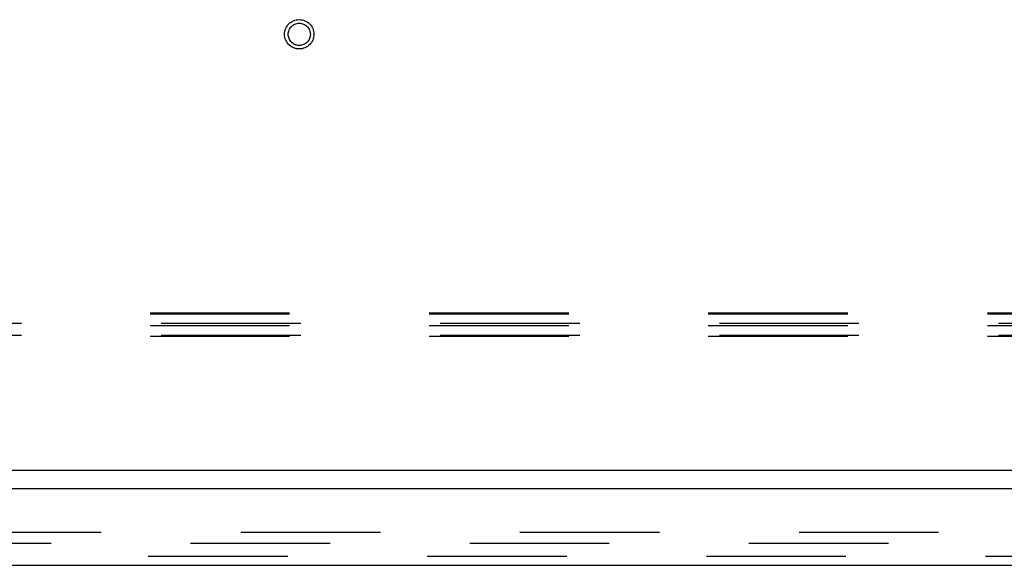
# Model space of a CAD drawing. Header units: inches. Extents: x 0 to 283, y 0 to 183.
# Tile 67 of 116: x 83.49 to 94.49, y 151.31 to 157.41. Entities that reach past the tile are written whole.
import ezdxf

# ---------------------------------------------------------------- set-up
doc = ezdxf.new("R2010")
doc.units = ezdxf.units.IN
doc.header["$LTSCALE"] = 15.583333
doc.header["$MEASUREMENT"] = 0
doc.linetypes.add('HIDDEN', pattern=[0.2, 0.1, -0.1])
doc.layers.get('0').update_dxf_attribs({"linetype": 'CONTINUOUS'})
doc.layers.add('DEFAULT_2', color=8, linetype='HIDDEN')
doc.layers.add('LEFTHAND_DOOR_ASSEMBLY', color=7, linetype='CONTINUOUS')

msp = doc.modelspace()

# ---------------------------------------------------------------- linework, layer by layer
at = {"color": 7, "linetype": 'Continuous'}
msp.add_line((139.425, 152.372), (62.05, 152.372), dxfattribs=at)
at = {"layer": 'DEFAULT_2', "color": 8, "linetype": 'HIDDEN'}
for p, q in [((139.488, 154.133), (61.988, 154.133)), ((139.488, 154.12), (61.988, 154.12)), ((139.613, 154.014), (61.863, 154.014)), ((139.488, 153.989), (61.988, 153.989)), ((139.613, 153.883), (61.863, 153.883)), ((139.488, 153.871), (61.988, 153.871)), ((64.144, 151.684), (99.425, 151.684)), ((99.425, 151.559), (64.144, 151.559))]:
    msp.add_line(p, q, dxfattribs=at)
for radius in [0.164, 0.124]:
    msp.add_circle((86.613, 157.247), radius, dxfattribs=at)
at = {"layer": 'LEFTHAND_DOOR_ASSEMBLY', "color": 3, "linetype": 'Continuous'}
for p, q in [((99.78, 152.168), (62.883, 152.168)), ((63.109, 151.314), (99.554, 151.314))]:
    msp.add_line(p, q, dxfattribs=at)
at = {"layer": 'LEFTHAND_DOOR_ASSEMBLY', "color": 8, "linetype": 'HIDDEN'}
msp.add_line((63.109, 151.418), (99.554, 151.418), dxfattribs=at)

doc.saveas('drawing.dxf')
